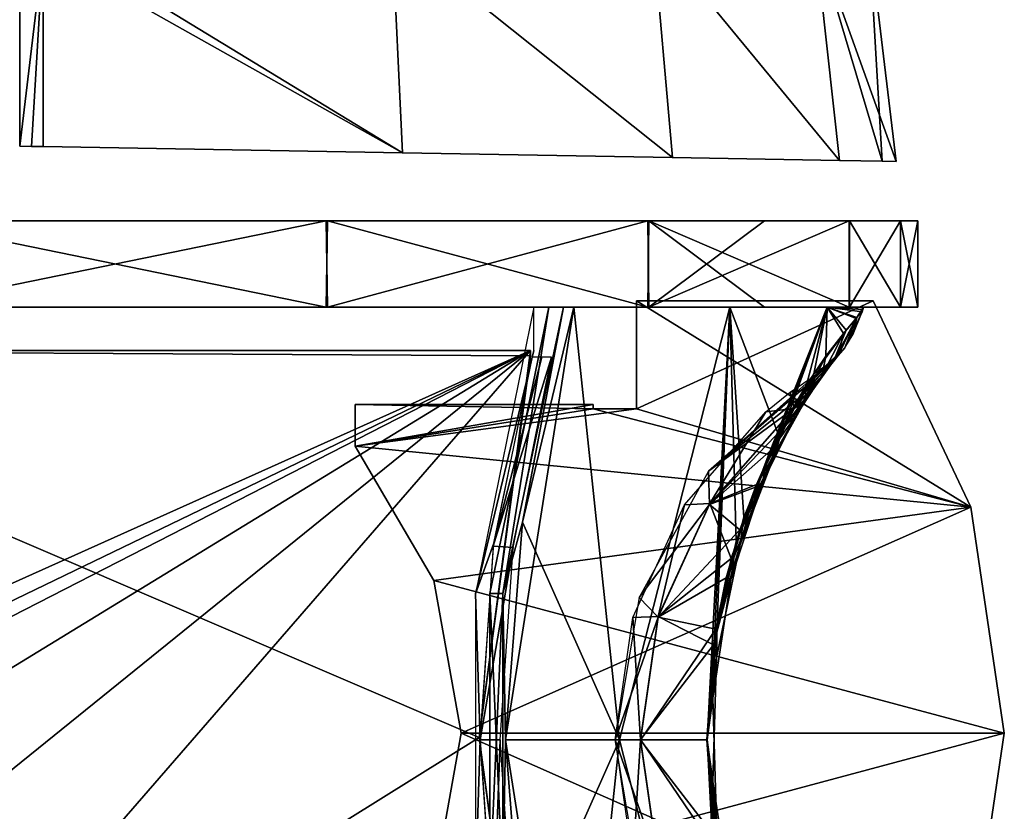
# Model space of a CAD drawing. Header units: millimetres. Extents: x -229 to 223, y -69 to 475.
# Tile 21 of 92: x 67 to 112, y -23 to 13. Entities that reach past the tile are written whole.
import ezdxf

# ---------------------------------------------------------------- set-up
doc = ezdxf.new("R2010")
doc.units = ezdxf.units.MM
doc.header["$LTSCALE"] = 65.185185
for name, color, linetype in [('1', 7, 'CONTINUOUS'), ('14', 7, 'CONTINUOUS'), ('18', 7, 'CONTINUOUS'), ('2', 7, 'CONTINUOUS'), ('3', 7, 'CONTINUOUS'), ('4', 7, 'CONTINUOUS'), ('5', 7, 'CONTINUOUS'), ('6', 7, 'CONTINUOUS'), ('61', 7, 'CONTINUOUS'), ('62', 7, 'CONTINUOUS'), ('63', 7, 'CONTINUOUS'), ('64', 7, 'CONTINUOUS'), ('65', 7, 'CONTINUOUS'), ('66', 7, 'CONTINUOUS'), ('67', 7, 'CONTINUOUS'), ('69', 7, 'CONTINUOUS'), ('7', 7, 'CONTINUOUS'), ('70', 7, 'CONTINUOUS'), ('71', 7, 'CONTINUOUS'), ('72', 7, 'CONTINUOUS'), ('854', 7, 'CONTINUOUS'), ('857', 7, 'CONTINUOUS'), ('858', 7, 'CONTINUOUS')]:
    doc.layers.add(name, color=color, linetype=linetype)

msp = doc.modelspace()

# ---------------------------------------------------------------- linework, layer by layer
at = {"layer": '1', "color": 7, "linetype": 'Continuous'}
for points in [[(-107.704, 0, -13.117), (108.5, 0), (-108.5, 0), (-107.704, 0, -13.117)], [(-108.5, 0), (108.5, 0), (107.704, 0, 13.117), (-108.5, 0)], [(-107.707, 0, 13.09), (-108.5, 0), (107.704, 0, 13.117), (-107.707, 0, 13.09)], [(-105.341, 0, 25.988), (-107.707, 0, 13.09), (107.704, 0, 13.117), (-105.341, 0, 25.988)], [(107.707, 0, -13.09), (108.5, 0), (-107.704, 0, -13.117), (107.707, 0, -13.09)], [(105.341, 0, -25.988), (107.707, 0, -13.09), (-107.704, 0, -13.117), (105.341, 0, -25.988)], [(-105.327, 0, -26.043), (105.341, 0, -25.988), (-107.704, 0, -13.117), (-105.327, 0, -26.043)], [(-96.071, 0, 50.424), (-105.341, 0, 25.988), (101.409, 0, 38.577), (-96.071, 0, 50.424)], [(101.409, 0, 38.577), (-105.341, 0, 25.988), (105.327, 0, 26.043), (101.409, 0, 38.577)], [(105.327, 0, 26.043), (-105.341, 0, 25.988), (107.704, 0, 13.117), (105.327, 0, 26.043)], [(-101.409, 0, -38.577), (105.341, 0, -25.988), (-105.327, 0, -26.043), (-101.409, 0, -38.577)], [(96.071, 0, -50.424), (105.341, 0, -25.988), (-101.409, 0, -38.577), (96.071, 0, -50.424)], [(-96.024, 0, -50.513), (96.071, 0, -50.424), (-101.409, 0, -38.577), (-96.024, 0, -50.513)], [(-81.22, 0, 71.94), (-96.071, 0, 50.424), (96.024, 0, 50.513), (-81.22, 0, 71.94)], [(96.024, 0, 50.513), (-96.071, 0, 50.424), (101.409, 0, 38.577), (96.024, 0, 50.513)], [(81.22, 0, -71.94), (96.071, 0, -50.424), (-96.024, 0, -50.513), (81.22, 0, -71.94)], [(-81.161, 0, -72.007), (81.22, 0, -71.94), (-96.024, 0, -50.513), (-81.161, 0, -72.007)], [(-61.642, 0, 89.289), (-81.22, 0, 71.94), (81.161, 0, 72.007), (-61.642, 0, 89.289)], [(81.161, 0, 72.007), (-81.22, 0, 71.94), (96.024, 0, 50.513), (81.161, 0, 72.007)], [(61.642, 0, -89.289), (81.22, 0, -71.94), (-81.161, 0, -72.007), (61.642, 0, -89.289)], [(61.604, 0, 89.315), (-61.642, 0, 89.289), (81.161, 0, 72.007), (61.604, 0, 89.315)]]:
    msp.add_3dface(points, dxfattribs=at)
at = {"layer": '14', "color": 7, "linetype": 'Continuous'}
for points in [[(46.5, -21.8, -52.75), (46.5, -2, -52.75), (90.6, -2, -52.75), (46.5, -21.8, -52.75)], [(47.5, -22.8, -52.75), (46.5, -21.8, -52.75), (90.6, -2, -52.75), (47.5, -22.8, -52.75)], [(50, -22.8, -52.75), (47.5, -22.8, -52.75), (90.6, -2, -52.75), (50, -22.8, -52.75)], [(52.5, -25.3, -52.75), (50, -22.8, -52.75), (90.6, -2, -52.75), (52.5, -25.3, -52.75)], [(59.5, -37.8, -52.75), (52.5, -32.8, -52.75), (90.6, -2, -52.75), (59.5, -37.8, -52.75)], [(52.5, -32.8, -52.75), (52.5, -25.3, -52.75), (90.6, -2, -52.75), (52.5, -32.8, -52.75)], [(88.229, -19.9, -52.75), (59.5, -37.8, -52.75), (90.6, -2, -52.75), (88.229, -19.9, -52.75)], [(90.6, -2.246, -52.75), (88.229, -19.9, -52.75), (90.6, -2, -52.75), (90.6, -2.246, -52.75)], [(90.6, -37.554, -52.75), (59.5, -37.8, -52.75), (88.229, -19.9, -52.75), (90.6, -37.554, -52.75)]]:
    msp.add_3dface(points, dxfattribs=at)
at = {"layer": '18', "color": 7, "linetype": 'Continuous'}
for points in [[(46.5, -2, 52.75), (59.5, -37.8, 52.75), (88.229, -19.9, 52.75), (46.5, -2, 52.75)], [(90.6, -2, 52.75), (46.5, -2, 52.75), (90.6, -2.246, 52.75), (90.6, -2, 52.75)], [(90.6, -2.246, 52.75), (46.5, -2, 52.75), (88.229, -19.9, 52.75), (90.6, -2.246, 52.75)], [(59.5, -37.8, 52.75), (90.6, -37.8, 52.75), (88.229, -19.9, 52.75), (59.5, -37.8, 52.75)], [(88.229, -19.9, 52.75), (90.6, -37.8, 52.75), (90.6, -37.554, 52.75), (88.229, -19.9, 52.75)]]:
    msp.add_3dface(points, dxfattribs=at)
at = {"layer": '2', "color": 7, "linetype": 'Continuous'}
for points in [[(81.161, 4, -72.007), (61.642, 0, -89.289), (61.604, 4, -89.315), (81.161, 4, -72.007)], [(81.22, 0, -71.94), (61.642, 0, -89.289), (81.161, 4, -72.007), (81.22, 0, -71.94)], [(96.024, 4, -50.513), (81.22, 0, -71.94), (81.161, 4, -72.007), (96.024, 4, -50.513)], [(96.071, 0, -50.424), (81.22, 0, -71.94), (96.024, 4, -50.513), (96.071, 0, -50.424)], [(101.409, 4, -38.577), (96.071, 0, -50.424), (96.024, 4, -50.513), (101.409, 4, -38.577)], [(105.341, 0, -25.988), (96.071, 0, -50.424), (105.327, 4, -26.043), (105.341, 0, -25.988)], [(105.327, 4, -26.043), (96.071, 0, -50.424), (101.409, 4, -38.577), (105.327, 4, -26.043)], [(107.704, 4, -13.117), (105.341, 0, -25.988), (105.327, 4, -26.043), (107.704, 4, -13.117)], [(107.707, 0, -13.09), (105.341, 0, -25.988), (107.704, 4, -13.117), (107.707, 0, -13.09)], [(108.5, 4), (107.707, 0, -13.09), (107.704, 4, -13.117), (108.5, 4)], [(108.5, 0), (107.707, 0, -13.09), (108.5, 4), (108.5, 0)]]:
    msp.add_3dface(points, dxfattribs=at)
at = {"layer": '3', "color": 7, "linetype": 'Continuous'}
for points in [[(61.604, 0, 89.315), (81.161, 0, 72.007), (61.642, 4, 89.289), (61.604, 0, 89.315)], [(61.642, 4, 89.289), (81.161, 0, 72.007), (81.22, 4, 71.94), (61.642, 4, 89.289)], [(81.161, 0, 72.007), (96.024, 0, 50.513), (81.22, 4, 71.94), (81.161, 0, 72.007)], [(81.22, 4, 71.94), (96.024, 0, 50.513), (96.071, 4, 50.424), (81.22, 4, 71.94)], [(96.024, 0, 50.513), (101.409, 0, 38.577), (96.071, 4, 50.424), (96.024, 0, 50.513)], [(101.409, 0, 38.577), (105.327, 0, 26.043), (96.071, 4, 50.424), (101.409, 0, 38.577)], [(96.071, 4, 50.424), (105.327, 0, 26.043), (105.341, 4, 25.988), (96.071, 4, 50.424)], [(105.327, 0, 26.043), (107.704, 0, 13.117), (105.341, 4, 25.988), (105.327, 0, 26.043)], [(105.341, 4, 25.988), (107.704, 0, 13.117), (107.707, 4, 13.09), (105.341, 4, 25.988)], [(107.704, 0, 13.117), (108.5, 0), (107.707, 4, 13.09), (107.704, 0, 13.117)], [(108.5, 0), (108.5, 4), (107.707, 4, 13.09), (108.5, 0)]]:
    msp.add_3dface(points, dxfattribs=at)
at = {"layer": '4', "color": 7, "linetype": 'Continuous'}
for points in [[(108.5, 4), (107.704, 4, -13.117), (-108.5, 4), (108.5, 4)], [(108.5, 4), (-108.5, 4), (-107.704, 4, 13.117), (108.5, 4)], [(107.704, 4, -13.117), (-107.707, 4, -13.09), (-108.5, 4), (107.704, 4, -13.117)], [(107.704, 4, -13.117), (-105.341, 4, -25.988), (-107.707, 4, -13.09), (107.704, 4, -13.117)], [(108.5, 4), (-107.704, 4, 13.117), (107.707, 4, 13.09), (108.5, 4)], [(-107.704, 4, 13.117), (-105.327, 4, 26.043), (105.341, 4, 25.988), (-107.704, 4, 13.117)], [(-107.704, 4, 13.117), (105.341, 4, 25.988), (107.707, 4, 13.09), (-107.704, 4, 13.117)], [(107.704, 4, -13.117), (105.327, 4, -26.043), (-105.341, 4, -25.988), (107.704, 4, -13.117)], [(105.327, 4, -26.043), (101.409, 4, -38.577), (-105.341, 4, -25.988), (105.327, 4, -26.043)], [(101.409, 4, -38.577), (-96.071, 4, -50.424), (-105.341, 4, -25.988), (101.409, 4, -38.577)], [(-105.327, 4, 26.043), (-101.409, 4, 38.577), (105.341, 4, 25.988), (-105.327, 4, 26.043)], [(-101.409, 4, 38.577), (-96.024, 4, 50.513), (96.071, 4, 50.424), (-101.409, 4, 38.577)], [(-101.409, 4, 38.577), (96.071, 4, 50.424), (105.341, 4, 25.988), (-101.409, 4, 38.577)], [(101.409, 4, -38.577), (96.024, 4, -50.513), (-96.071, 4, -50.424), (101.409, 4, -38.577)], [(96.024, 4, -50.513), (-81.22, 4, -71.94), (-96.071, 4, -50.424), (96.024, 4, -50.513)], [(-96.024, 4, 50.513), (-81.161, 4, 72.007), (81.22, 4, 71.94), (-96.024, 4, 50.513)], [(-96.024, 4, 50.513), (81.22, 4, 71.94), (96.071, 4, 50.424), (-96.024, 4, 50.513)], [(96.024, 4, -50.513), (81.161, 4, -72.007), (-81.22, 4, -71.94), (96.024, 4, -50.513)], [(81.161, 4, -72.007), (-61.642, 4, -89.289), (-81.22, 4, -71.94), (81.161, 4, -72.007)], [(-81.161, 4, 72.007), (61.642, 4, 89.289), (81.22, 4, 71.94), (-81.161, 4, 72.007)], [(81.161, 4, -72.007), (61.604, 4, -89.315), (-61.642, 4, -89.289), (81.161, 4, -72.007)]]:
    msp.add_3dface(points, dxfattribs=at)
at = {"layer": '5', "color": 7, "linetype": 'Continuous'}
for points in [[(95.5, 0.3, 1.5), (95.5, -4.7, 1.5), (106.433, 0.3, 1.5), (95.5, 0.3, 1.5)], [(106.433, 0.3, 1.5), (95.5, -4.7, 1.5), (110.95, -9.25, 1.5), (106.433, 0.3, 1.5)], [(82.5, -4.5, 1.5), (82.5, -6.415, 1.5), (93.5, -4.5, 1.5), (82.5, -4.5, 1.5)], [(93.5, -4.5, 1.5), (82.5, -6.415, 1.5), (93.5, -4.7, 1.5), (93.5, -4.5, 1.5)], [(93.5, -4.7, 1.5), (82.5, -6.415, 1.5), (95.5, -4.7, 1.5), (93.5, -4.7, 1.5)], [(95.5, -4.7, 1.5), (82.5, -6.415, 1.5), (110.95, -9.25, 1.5), (95.5, -4.7, 1.5)], [(82.5, -6.415, 1.5), (86.13, -12.631, 1.5), (110.95, -9.25, 1.5), (82.5, -6.415, 1.5)], [(86.13, -12.631, 1.5), (87.387, -19.7, 1.5), (110.95, -9.25, 1.5), (86.13, -12.631, 1.5)], [(110.95, -9.25, 1.5), (87.387, -19.7, 1.5), (112.5, -19.7, 1.5), (110.95, -9.25, 1.5)], [(87.387, -19.7, 1.5), (86.13, -26.769, 1.5), (112.5, -19.7, 1.5), (87.387, -19.7, 1.5)], [(112.5, -19.7, 1.5), (86.13, -26.769, 1.5), (110.95, -30.15, 1.5), (112.5, -19.7, 1.5)]]:
    msp.add_3dface(points, dxfattribs=at)
at = {"layer": '6', "color": 7, "linetype": 'Continuous'}
for points in [[(106.433, 0.3, -1.5), (110.95, -9.25, -1.5), (95.5, 0.3, -1.5), (106.433, 0.3, -1.5)], [(95.5, 0.3, -1.5), (110.95, -9.25, -1.5), (95.5, -4.7, -1.5), (95.5, 0.3, -1.5)], [(93.5, -4.7, -1.5), (82.5, -6.415, -1.5), (82.5, -4.5, -1.5), (93.5, -4.7, -1.5)], [(93.5, -4.5, -1.5), (93.5, -4.7, -1.5), (82.5, -4.5, -1.5), (93.5, -4.5, -1.5)], [(110.95, -9.25, -1.5), (82.5, -6.415, -1.5), (93.5, -4.7, -1.5), (110.95, -9.25, -1.5)], [(95.5, -4.7, -1.5), (110.95, -9.25, -1.5), (93.5, -4.7, -1.5), (95.5, -4.7, -1.5)], [(86.13, -12.631, -1.5), (82.5, -6.415, -1.5), (110.95, -9.25, -1.5), (86.13, -12.631, -1.5)], [(112.5, -19.7, -1.5), (86.13, -12.631, -1.5), (110.95, -9.25, -1.5), (112.5, -19.7, -1.5)], [(87.387, -19.7, -1.5), (86.13, -12.631, -1.5), (112.5, -19.7, -1.5), (87.387, -19.7, -1.5)], [(86.13, -26.769, -1.5), (87.387, -19.7, -1.5), (110.95, -30.15, -1.5), (86.13, -26.769, -1.5)], [(110.95, -30.15, -1.5), (87.387, -19.7, -1.5), (112.5, -19.7, -1.5), (110.95, -30.15, -1.5)]]:
    msp.add_3dface(points, dxfattribs=at)
at = {"layer": '61', "color": 7, "linetype": 'Continuous'}
for points in [[(92.602, 0, 53.213), (92.118, 0, 53.792), (90.237, -9.942, 53.259), (92.602, 0, 53.213)], [(91.448, 0, 54.163), (88.726, -13.242, 54.163), (89.323, -13.236, 53.831), (91.448, 0, 54.163)], [(92.118, 0, 53.792), (91.448, 0, 54.163), (89.323, -13.236, 53.831), (92.118, 0, 53.792)], [(92.118, 0, 53.792), (89.323, -13.236, 53.831), (90.237, -9.942, 53.259), (92.118, 0, 53.792)], [(90.237, -9.942, 53.259), (89.323, -13.236, 53.831), (89.447, -20, 53.275), (90.237, -9.942, 53.259)], [(88.726, -13.242, 54.163), (88.726, -26.758, 54.163), (89.323, -13.236, 53.831), (88.726, -13.242, 54.163)], [(89.323, -13.236, 53.831), (88.726, -26.758, 54.163), (89.323, -26.764, 53.831), (89.323, -13.236, 53.831)], [(89.323, -13.236, 53.831), (89.323, -26.764, 53.831), (89.447, -20, 53.275), (89.323, -13.236, 53.831)], [(89.447, -20, 53.275), (89.323, -26.764, 53.831), (90.237, -30.061, 53.259), (89.447, -20, 53.275)]]:
    msp.add_3dface(points, dxfattribs=at)
at = {"layer": '62', "color": 7, "linetype": 'Continuous'}
for points in [[(92.602, 0, 53.213), (90.237, -9.942, 53.259), (94.713, -20, 42.799), (92.602, 0, 53.213)], [(92.602, 0, 53.213), (94.713, -20, 42.799), (99.806, 0, 37.288), (92.602, 0, 53.213)], [(94.713, -20, 42.799), (98.764, -20, 31.795), (99.806, 0, 37.288), (94.713, -20, 42.799)], [(98.764, -20, 31.795), (99.225, -14.568, 30.942), (99.806, 0, 37.288), (98.764, -20, 31.795)], [(99.225, -14.568, 30.942), (100.462, -9.699, 28.44), (99.806, 0, 37.288), (99.225, -14.568, 30.942)], [(100.462, -9.699, 28.44), (102.058, -5.891, 24.578), (99.806, 0, 37.288), (100.462, -9.699, 28.44)], [(99.806, 0, 37.288), (102.058, -5.891, 24.578), (104.309, 0, 20.398), (99.806, 0, 37.288)], [(102.058, -5.891, 24.578), (103.693, -3.073, 19.394), (104.309, 0, 20.398), (102.058, -5.891, 24.578)], [(103.693, -3.073, 19.394), (105.188, -1.061, 12.062), (104.309, 0, 20.398), (103.693, -3.073, 19.394)], [(105.959, -0.108, 3), (105.989, 0, 3), (104.309, 0, 20.398), (105.959, -0.108, 3)], [(105.929, -0.217, 3), (105.959, -0.108, 3), (104.309, 0, 20.398), (105.929, -0.217, 3)], [(105.689, -0.48, 7.673), (105.929, -0.217, 3), (104.309, 0, 20.398), (105.689, -0.48, 7.673)], [(105.188, -1.061, 12.062), (105.689, -0.48, 7.673), (104.309, 0, 20.398), (105.188, -1.061, 12.062)], [(90.237, -9.942, 53.259), (89.447, -20, 53.275), (94.713, -20, 42.799), (90.237, -9.942, 53.259)], [(89.447, -20, 53.275), (90.237, -30.061, 53.259), (92.602, -40, 53.213), (89.447, -20, 53.275)], [(89.447, -20, 53.275), (92.602, -40, 53.213), (94.713, -20, 42.799), (89.447, -20, 53.275)], [(94.713, -20, 42.799), (92.602, -40, 53.213), (99.806, -40, 37.288), (94.713, -20, 42.799)], [(98.764, -20, 31.795), (94.713, -20, 42.799), (99.806, -40, 37.288), (98.764, -20, 31.795)], [(99.111, -24.722, 31.157), (98.764, -20, 31.795), (99.806, -40, 37.288), (99.111, -24.722, 31.157)]]:
    msp.add_3dface(points, dxfattribs=at)
at = {"layer": '63', "color": 7, "linetype": 'Continuous'}
for points in [[(105.929, -0.217, 3), (105.689, -0.48, 7.673), (105.521, -1.245, 3.002), (105.929, -0.217, 3)], [(105.689, -0.48, 7.673), (105.188, -1.061, 12.062), (104.616, -2.468, 11.029), (105.689, -0.48, 7.673)], [(105.689, -0.48, 7.673), (104.616, -2.468, 11.029), (105.128, -1.869, 2.999), (105.689, -0.48, 7.673)], [(105.689, -0.48, 7.673), (105.128, -1.869, 2.999), (105.521, -1.245, 3.002), (105.689, -0.48, 7.673)], [(105.188, -1.061, 12.062), (103.693, -3.073, 19.394), (104.616, -2.468, 11.029), (105.188, -1.061, 12.062)], [(104.377, -2.681, 2.999), (104.897, -2.159, 2.998), (104.616, -2.468, 11.029), (104.377, -2.681, 2.999)], [(104.616, -2.468, 11.029), (104.897, -2.159, 2.998), (105.128, -1.869, 2.999), (104.616, -2.468, 11.029)], [(103.693, -3.073, 19.394), (103.305, -4.291, 18.742), (104.616, -2.468, 11.029), (103.693, -3.073, 19.394)], [(103.305, -4.291, 18.742), (103.306, -3.828, 11.163), (104.616, -2.468, 11.029), (103.305, -4.291, 18.742)], [(103.306, -3.828, 11.163), (103.627, -3.347, 7.252), (104.616, -2.468, 11.029), (103.306, -3.828, 11.163)], [(103.627, -3.347, 7.252), (103.786, -3.12, 3), (104.616, -2.468, 11.029), (103.627, -3.347, 7.252)], [(103.786, -3.12, 3), (104.377, -2.681, 2.999), (104.616, -2.468, 11.029), (103.786, -3.12, 3)], [(102.78, -4.677, 15.162), (103.306, -3.828, 11.163), (103.305, -4.291, 18.742), (102.78, -4.677, 15.162)], [(102.284, -5.556, 17.893), (102.78, -4.677, 15.162), (103.218, -4.453, 18.645), (102.284, -5.556, 17.893)], [(103.218, -4.453, 18.645), (102.78, -4.677, 15.162), (103.305, -4.291, 18.742), (103.218, -4.453, 18.645)]]:
    msp.add_3dface(points, dxfattribs=at)
at = {"layer": '64', "color": 7, "linetype": 'Continuous'}
for points in [[(103.786, -3.12, 3), (103.306, -3.828, 11.163), (102.604, -3.933, 3), (103.786, -3.12, 3)], [(103.786, -3.12, 3), (103.627, -3.347, 7.252), (103.306, -3.828, 11.163), (103.786, -3.12, 3)], [(102.604, -3.933, 3), (102.78, -4.677, 15.162), (101.482, -4.828, 3), (102.604, -3.933, 3)], [(103.306, -3.828, 11.163), (102.78, -4.677, 15.162), (102.604, -3.933, 3), (103.306, -3.828, 11.163)], [(97.719, -9.138, 3.001), (101.482, -4.828, 3), (98.888, -9.079, 15.539), (97.719, -9.138, 3.001)], [(101.482, -4.828, 3), (102.78, -4.677, 15.162), (98.888, -9.079, 15.539), (101.482, -4.828, 3)], [(98.888, -9.079, 15.539), (102.78, -4.677, 15.162), (101.044, -8.191, 22.842), (98.888, -9.079, 15.539)], [(101.044, -8.191, 22.842), (102.78, -4.677, 15.162), (101.671, -6.77, 20.586), (101.044, -8.191, 22.842)], [(102.78, -4.677, 15.162), (102.284, -5.556, 17.893), (101.671, -6.77, 20.586), (102.78, -4.677, 15.162)], [(99.875, -11.622, 26.218), (98.888, -9.079, 15.539), (101.044, -8.191, 22.842), (99.875, -11.622, 26.218)], [(96.506, -14.294, 15.93), (97.719, -9.138, 3.001), (98.888, -9.079, 15.539), (96.506, -14.294, 15.93)], [(96.506, -14.294, 15.93), (98.888, -9.079, 15.539), (99.875, -11.622, 26.218), (96.506, -14.294, 15.93)], [(95.331, -14.337, 3.001), (97.719, -9.138, 3.001), (96.506, -14.294, 15.93), (95.331, -14.337, 3.001)], [(99.051, -15.611, 28.164), (96.506, -14.294, 15.93), (99.875, -11.622, 26.218), (99.051, -15.611, 28.164)], [(94.512, -20, 3.002), (95.331, -14.337, 3.001), (95.686, -19.981, 16.064), (94.512, -20, 3.002)], [(95.686, -19.981, 16.064), (95.331, -14.337, 3.001), (96.506, -14.294, 15.93), (95.686, -19.981, 16.064)], [(95.686, -19.981, 16.064), (96.506, -14.294, 15.93), (99.051, -15.611, 28.164), (95.686, -19.981, 16.064)], [(98.746, -20, 28.818), (95.686, -19.981, 16.064), (99.051, -15.611, 28.164), (98.746, -20, 28.818)], [(96.495, -25.668, 15.932), (94.512, -20, 3.002), (95.686, -19.981, 16.064), (96.495, -25.668, 15.932)], [(95.623, -26.573, 3.001), (94.512, -20, 3.002), (96.495, -25.668, 15.932), (95.623, -26.573, 3.001)], [(96.495, -25.668, 15.932), (95.686, -19.981, 16.064), (99.161, -25.114, 27.92), (96.495, -25.668, 15.932)], [(99.161, -25.114, 27.92), (95.686, -19.981, 16.064), (98.746, -20, 28.818), (99.161, -25.114, 27.92)]]:
    msp.add_3dface(points, dxfattribs=at)
at = {"layer": '65', "color": 7, "linetype": 'Continuous'}
for points in [[(103.693, -3.073, 19.394), (102.058, -5.891, 24.578), (103.305, -4.291, 18.742), (103.693, -3.073, 19.394)], [(103.305, -4.291, 18.742), (102.058, -5.891, 24.578), (101.846, -6.931, 23.9), (103.305, -4.291, 18.742)], [(103.218, -4.453, 18.645), (103.305, -4.291, 18.742), (101.846, -6.931, 23.9), (103.218, -4.453, 18.645)], [(102.284, -5.556, 17.893), (103.218, -4.453, 18.645), (101.846, -6.931, 23.9), (102.284, -5.556, 17.893)], [(102.058, -5.891, 24.578), (100.462, -9.699, 28.44), (101.846, -6.931, 23.9), (102.058, -5.891, 24.578)], [(101.671, -6.77, 20.586), (102.284, -5.556, 17.893), (101.846, -6.931, 23.9), (101.671, -6.77, 20.586)], [(101.044, -8.191, 22.842), (101.671, -6.77, 20.586), (101.846, -6.931, 23.9), (101.044, -8.191, 22.842)], [(100.462, -9.699, 28.44), (100.292, -10.967, 27.906), (101.846, -6.931, 23.9), (100.462, -9.699, 28.44)], [(100.292, -10.967, 27.906), (101.044, -8.191, 22.842), (101.846, -6.931, 23.9), (100.292, -10.967, 27.906)], [(99.875, -11.622, 26.218), (101.044, -8.191, 22.842), (100.292, -10.967, 27.906), (99.875, -11.622, 26.218)], [(100.462, -9.699, 28.44), (99.225, -14.568, 30.942), (100.292, -10.967, 27.906), (100.462, -9.699, 28.44)], [(99.051, -15.611, 28.164), (99.875, -11.622, 26.218), (100.292, -10.967, 27.906), (99.051, -15.611, 28.164)], [(99.202, -16.188, 30.197), (99.051, -15.611, 28.164), (100.292, -10.967, 27.906), (99.202, -16.188, 30.197)], [(99.225, -14.568, 30.942), (99.202, -16.188, 30.197), (100.292, -10.967, 27.906), (99.225, -14.568, 30.942)], [(99.225, -14.568, 30.942), (98.764, -20, 31.795), (99.202, -16.188, 30.197), (99.225, -14.568, 30.942)], [(98.746, -20, 28.818), (99.051, -15.611, 28.164), (99.202, -16.188, 30.197), (98.746, -20, 28.818)], [(99.031, -21.933, 30.527), (98.746, -20, 28.818), (99.202, -16.188, 30.197), (99.031, -21.933, 30.527)], [(98.764, -20, 31.795), (99.031, -21.933, 30.527), (99.202, -16.188, 30.197), (98.764, -20, 31.795)], [(99.161, -25.114, 27.92), (98.746, -20, 28.818), (99.031, -21.933, 30.527), (99.161, -25.114, 27.92)], [(98.764, -20, 31.795), (99.111, -24.722, 31.157), (99.031, -21.933, 30.527), (98.764, -20, 31.795)], [(99.111, -24.722, 31.157), (99.852, -27.412, 28.872), (99.031, -21.933, 30.527), (99.111, -24.722, 31.157)], [(99.852, -27.412, 28.872), (99.161, -25.114, 27.92), (99.031, -21.933, 30.527), (99.852, -27.412, 28.872)]]:
    msp.add_3dface(points, dxfattribs=at)
at = {"layer": '66', "color": 7, "linetype": 'Continuous'}
for points in [[(90.237, -9.939, -53.259), (92.118, 0, -53.792), (92.602, 0, -53.213), (90.237, -9.939, -53.259)], [(88.726, -13.242, -54.163), (91.448, 0, -54.163), (89.323, -13.236, -53.831), (88.726, -13.242, -54.163)], [(89.323, -13.236, -53.831), (91.448, 0, -54.163), (92.118, 0, -53.792), (89.323, -13.236, -53.831)], [(89.323, -13.236, -53.831), (92.118, 0, -53.792), (90.237, -9.939, -53.259), (89.323, -13.236, -53.831)], [(89.447, -20, -53.275), (89.323, -13.236, -53.831), (90.237, -9.939, -53.259), (89.447, -20, -53.275)], [(89.323, -26.764, -53.831), (88.726, -13.242, -54.163), (89.323, -13.236, -53.831), (89.323, -26.764, -53.831)], [(88.726, -26.758, -54.163), (88.726, -13.242, -54.163), (89.323, -26.764, -53.831), (88.726, -26.758, -54.163)], [(89.323, -26.764, -53.831), (89.323, -13.236, -53.831), (89.447, -20, -53.275), (89.323, -26.764, -53.831)], [(90.237, -30.058, -53.259), (89.323, -26.764, -53.831), (89.447, -20, -53.275), (90.237, -30.058, -53.259)]]:
    msp.add_3dface(points, dxfattribs=at)
at = {"layer": '67', "color": 7, "linetype": 'Continuous'}
for points in [[(89.447, -20, -53.275), (90.237, -9.939, -53.259), (92.602, 0, -53.213), (89.447, -20, -53.275)], [(89.447, -20, -53.275), (92.602, 0, -53.213), (94.713, -20, -42.799), (89.447, -20, -53.275)], [(94.713, -20, -42.799), (92.602, 0, -53.213), (99.806, 0, -37.288), (94.713, -20, -42.799)], [(98.764, -20, -31.795), (94.713, -20, -42.799), (99.806, 0, -37.288), (98.764, -20, -31.795)], [(99.111, -15.278, -31.157), (98.764, -20, -31.795), (99.806, 0, -37.288), (99.111, -15.278, -31.157)], [(100.102, -10.825, -29.206), (99.111, -15.278, -31.157), (99.806, 0, -37.288), (100.102, -10.825, -29.206)], [(104.309, 0, -20.398), (100.102, -10.825, -29.206), (99.806, 0, -37.288), (104.309, 0, -20.398)], [(101.587, -6.871, -25.809), (100.102, -10.825, -29.206), (104.309, 0, -20.398), (101.587, -6.871, -25.809)], [(102.454, -5.136, -23.468), (101.587, -6.871, -25.809), (104.309, 0, -20.398), (102.454, -5.136, -23.468)], [(103.36, -3.588, -20.6), (102.454, -5.136, -23.468), (104.309, 0, -20.398), (103.36, -3.588, -20.6)], [(104.257, -2.261, -17.096), (103.36, -3.588, -20.6), (104.309, 0, -20.398), (104.257, -2.261, -17.096)], [(105.06, -1.216, -12.9), (104.257, -2.261, -17.096), (104.309, 0, -20.398), (105.06, -1.216, -12.9)], [(105.65, -0.524, -8.131), (105.06, -1.216, -12.9), (104.309, 0, -20.398), (105.65, -0.524, -8.131)], [(105.989, 0, -3), (105.65, -0.524, -8.131), (104.309, 0, -20.398), (105.989, 0, -3)], [(105.959, -0.108, -3), (105.65, -0.524, -8.131), (105.989, 0, -3), (105.959, -0.108, -3)], [(105.929, -0.217, -3), (105.65, -0.524, -8.131), (105.959, -0.108, -3), (105.929, -0.217, -3)], [(90.237, -30.058, -53.259), (89.447, -20, -53.275), (94.713, -20, -42.799), (90.237, -30.058, -53.259)], [(92.602, -40, -53.213), (90.237, -30.058, -53.259), (94.713, -20, -42.799), (92.602, -40, -53.213)], [(92.602, -40, -53.213), (94.713, -20, -42.799), (99.806, -40, -37.288), (92.602, -40, -53.213)], [(94.713, -20, -42.799), (98.764, -20, -31.795), (99.806, -40, -37.288), (94.713, -20, -42.799)], [(98.764, -20, -31.795), (99.225, -25.432, -30.942), (99.806, -40, -37.288), (98.764, -20, -31.795)]]:
    msp.add_3dface(points, dxfattribs=at)
at = {"layer": '69', "color": 7, "linetype": 'Continuous'}
for points in [[(103.786, -3.12, -3), (98.833, -7.584, -3.001), (103.565, -3.439, -8.216), (103.786, -3.12, -3)], [(103.565, -3.439, -8.216), (98.833, -7.584, -3.001), (103.121, -4.117, -12.763), (103.565, -3.439, -8.216)], [(103.121, -4.117, -12.763), (98.833, -7.584, -3.001), (102.775, -4.685, -15.188), (103.121, -4.117, -12.763)], [(102.775, -4.685, -15.188), (98.833, -7.584, -3.001), (98.867, -9.112, -15.543), (102.775, -4.685, -15.188)], [(102.775, -4.685, -15.188), (98.867, -9.112, -15.543), (102.286, -5.552, -17.882), (102.775, -4.685, -15.188)], [(102.286, -5.552, -17.882), (98.867, -9.112, -15.543), (101.76, -6.583, -20.225), (102.286, -5.552, -17.882)], [(101.76, -6.583, -20.225), (98.867, -9.112, -15.543), (100.993, -8.316, -23.008), (101.76, -6.583, -20.225)], [(98.833, -7.584, -3.001), (95.623, -13.427, -3.001), (98.867, -9.112, -15.543), (98.833, -7.584, -3.001)], [(100.993, -8.316, -23.008), (98.867, -9.112, -15.543), (100.274, -10.293, -25.162), (100.993, -8.316, -23.008)], [(98.867, -9.112, -15.543), (95.623, -13.427, -3.001), (96.495, -14.332, -15.932), (98.867, -9.112, -15.543)], [(98.867, -9.112, -15.543), (96.495, -14.332, -15.932), (100.274, -10.293, -25.162), (98.867, -9.112, -15.543)], [(100.274, -10.293, -25.162), (96.495, -14.332, -15.932), (99.644, -12.512, -26.793), (100.274, -10.293, -25.162)], [(99.644, -12.512, -26.793), (96.495, -14.332, -15.932), (99.161, -14.886, -27.92), (99.644, -12.512, -26.793)], [(95.623, -13.427, -3.001), (94.512, -20, -3.002), (96.495, -14.332, -15.932), (95.623, -13.427, -3.001)], [(96.495, -14.332, -15.932), (94.512, -20, -3.002), (95.686, -20.019, -16.064), (96.495, -14.332, -15.932)], [(96.495, -14.332, -15.932), (95.686, -20.019, -16.064), (99.161, -14.886, -27.92), (96.495, -14.332, -15.932)], [(99.161, -14.886, -27.92), (95.686, -20.019, -16.064), (98.746, -20, -28.818), (99.161, -14.886, -27.92)], [(94.512, -20, -3.002), (95.331, -25.663, -3.001), (95.686, -20.019, -16.064), (94.512, -20, -3.002)], [(95.686, -20.019, -16.064), (95.331, -25.663, -3.001), (96.506, -25.706, -15.93), (95.686, -20.019, -16.064)], [(98.746, -20, -28.818), (95.686, -20.019, -16.064), (99.051, -24.389, -28.164), (98.746, -20, -28.818)], [(95.686, -20.019, -16.064), (96.506, -25.706, -15.93), (99.051, -24.389, -28.164), (95.686, -20.019, -16.064)]]:
    msp.add_3dface(points, dxfattribs=at)
at = {"layer": '7', "color": 7, "linetype": 'Continuous'}
for points in [[(106.433, 0.3, 1.5), (110.95, -9.25, 1.5), (106.433, 0.3, -1.5), (106.433, 0.3, 1.5)], [(110.95, -9.25, 1.5), (110.95, -9.25, -1.5), (106.433, 0.3, -1.5), (110.95, -9.25, 1.5)], [(110.95, -9.25, 1.5), (112.5, -19.7, 1.5), (110.95, -9.25, -1.5), (110.95, -9.25, 1.5)], [(112.5, -19.7, 1.5), (112.5, -19.7, -1.5), (110.95, -9.25, -1.5), (112.5, -19.7, 1.5)], [(112.5, -19.7, 1.5), (110.95, -30.15, 1.5), (112.5, -19.7, -1.5), (112.5, -19.7, 1.5)], [(110.95, -30.15, 1.5), (110.95, -30.15, -1.5), (112.5, -19.7, -1.5), (110.95, -30.15, 1.5)]]:
    msp.add_3dface(points, dxfattribs=at)
at = {"layer": '70', "color": 7, "linetype": 'Continuous'}
for points in [[(105.65, -0.524, -8.131), (105.929, -0.217, -3), (105.129, -1.868, -3), (105.65, -0.524, -8.131)], [(105.06, -1.216, -12.9), (105.65, -0.524, -8.131), (104.817, -2.226, -9.03), (105.06, -1.216, -12.9)], [(105.65, -0.524, -8.131), (105.129, -1.868, -3), (104.817, -2.226, -9.03), (105.65, -0.524, -8.131)], [(104.257, -2.261, -17.096), (105.06, -1.216, -12.9), (104.065, -3.18, -14.943), (104.257, -2.261, -17.096)], [(105.06, -1.216, -12.9), (104.817, -2.226, -9.03), (104.065, -3.18, -14.943), (105.06, -1.216, -12.9)], [(103.36, -3.588, -20.6), (104.257, -2.261, -17.096), (102.859, -5.018, -20.535), (103.36, -3.588, -20.6)], [(104.257, -2.261, -17.096), (104.065, -3.18, -14.943), (102.859, -5.018, -20.535), (104.257, -2.261, -17.096)], [(103.565, -3.439, -8.216), (103.121, -4.117, -12.763), (104.817, -2.226, -9.03), (103.565, -3.439, -8.216)], [(104.817, -2.226, -9.03), (103.121, -4.117, -12.763), (104.065, -3.18, -14.943), (104.817, -2.226, -9.03)], [(103.786, -3.12, -3), (103.565, -3.439, -8.216), (105.129, -1.868, -3), (103.786, -3.12, -3)], [(105.129, -1.868, -3), (103.565, -3.439, -8.216), (104.817, -2.226, -9.03), (105.129, -1.868, -3)], [(102.775, -4.685, -15.188), (102.286, -5.552, -17.882), (104.065, -3.18, -14.943), (102.775, -4.685, -15.188)], [(104.065, -3.18, -14.943), (102.286, -5.552, -17.882), (102.859, -5.018, -20.535), (104.065, -3.18, -14.943)], [(103.121, -4.117, -12.763), (102.775, -4.685, -15.188), (104.065, -3.18, -14.943), (103.121, -4.117, -12.763)], [(102.454, -5.136, -23.468), (103.36, -3.588, -20.6), (102.859, -5.018, -20.535), (102.454, -5.136, -23.468)], [(101.76, -6.583, -20.225), (100.993, -8.316, -23.008), (102.859, -5.018, -20.535), (101.76, -6.583, -20.225)], [(102.859, -5.018, -20.535), (100.993, -8.316, -23.008), (101.318, -8.108, -25.383), (102.859, -5.018, -20.535)], [(102.454, -5.136, -23.468), (102.859, -5.018, -20.535), (101.318, -8.108, -25.383), (102.454, -5.136, -23.468)], [(101.587, -6.871, -25.809), (102.454, -5.136, -23.468), (101.318, -8.108, -25.383), (101.587, -6.871, -25.809)], [(102.286, -5.552, -17.882), (101.76, -6.583, -20.225), (102.859, -5.018, -20.535), (102.286, -5.552, -17.882)], [(100.102, -10.825, -29.206), (101.587, -6.871, -25.809), (101.318, -8.108, -25.383), (100.102, -10.825, -29.206)], [(100.274, -10.293, -25.162), (99.644, -12.512, -26.793), (101.318, -8.108, -25.383), (100.274, -10.293, -25.162)], [(101.318, -8.108, -25.383), (99.644, -12.512, -26.793), (99.852, -12.588, -28.872), (101.318, -8.108, -25.383)], [(100.102, -10.825, -29.206), (101.318, -8.108, -25.383), (99.852, -12.588, -28.872), (100.102, -10.825, -29.206)], [(100.993, -8.316, -23.008), (100.274, -10.293, -25.162), (101.318, -8.108, -25.383), (100.993, -8.316, -23.008)], [(99.111, -15.278, -31.157), (100.102, -10.825, -29.206), (99.852, -12.588, -28.872), (99.111, -15.278, -31.157)], [(99.111, -15.278, -31.157), (99.852, -12.588, -28.872), (99.031, -18.067, -30.527), (99.111, -15.278, -31.157)], [(99.852, -12.588, -28.872), (99.161, -14.886, -27.92), (99.031, -18.067, -30.527), (99.852, -12.588, -28.872)], [(99.644, -12.512, -26.793), (99.161, -14.886, -27.92), (99.852, -12.588, -28.872), (99.644, -12.512, -26.793)], [(99.161, -14.886, -27.92), (98.746, -20, -28.818), (99.031, -18.067, -30.527), (99.161, -14.886, -27.92)], [(98.764, -20, -31.795), (99.111, -15.278, -31.157), (99.031, -18.067, -30.527), (98.764, -20, -31.795)], [(99.031, -18.067, -30.527), (98.746, -20, -28.818), (99.202, -23.812, -30.197), (99.031, -18.067, -30.527)], [(98.764, -20, -31.795), (99.031, -18.067, -30.527), (99.202, -23.812, -30.197), (98.764, -20, -31.795)], [(98.746, -20, -28.818), (99.051, -24.389, -28.164), (99.202, -23.812, -30.197), (98.746, -20, -28.818)], [(99.225, -25.432, -30.942), (98.764, -20, -31.795), (99.202, -23.812, -30.197), (99.225, -25.432, -30.942)]]:
    msp.add_3dface(points, dxfattribs=at)
at = {"layer": '71', "color": 7, "linetype": 'Continuous'}
for points in [[(91.117, -2.308, -51.469), (90.663, -2.308, -52.292), (88.88, -11.048, -52.303), (91.117, -2.308, -51.469)], [(91.563, -2.308, -50.642), (91.117, -2.308, -51.469), (88.88, -11.048, -52.303), (91.563, -2.308, -50.642)], [(89.794, -11.104, -50.646), (91.563, -2.308, -50.642), (88.88, -11.048, -52.303), (89.794, -11.104, -50.646)], [(88.273, -20, -52.306), (89.794, -11.104, -50.646), (88.88, -11.048, -52.303), (88.273, -20, -52.306)], [(89.202, -20, -50.648), (89.794, -11.104, -50.646), (88.273, -20, -52.306), (89.202, -20, -50.648)], [(88.879, -28.952, -52.305), (89.202, -20, -50.648), (88.273, -20, -52.306), (88.879, -28.952, -52.305)], [(89.795, -28.898, -50.646), (89.202, -20, -50.648), (88.879, -28.952, -52.305), (89.795, -28.898, -50.646)]]:
    msp.add_3dface(points, dxfattribs=at)
at = {"layer": '72', "color": 7, "linetype": 'Continuous'}
for points in [[(90.75, 0, -53.027), (88.056, -13.243, -53.027), (90.75, -1.994, -53.027), (90.75, 0, -53.027)], [(90.75, -1.994, -53.027), (88.056, -13.243, -53.027), (88.899, -10.914, -53.027), (90.75, -1.994, -53.027)], [(88.899, -10.914, -53.027), (88.056, -13.243, -53.027), (88.272, -20.001, -53.027), (88.899, -10.914, -53.027)], [(88.056, -13.243, -53.027), (88.056, -26.757, -53.027), (88.272, -20.001, -53.027), (88.056, -13.243, -53.027)], [(88.272, -20.001, -53.027), (88.056, -26.757, -53.027), (88.898, -29.089, -53.027), (88.272, -20.001, -53.027)]]:
    msp.add_3dface(points, dxfattribs=at)
at = {"layer": '854', "color": 7, "linetype": 'Continuous'}
for points in [[(84.689, 7.141, -67.249), (68.067, 7.431, -84.624), (68.069, 17.26, -82.967), (84.689, 7.141, -67.249)], [(68.069, 17.26, -82.967), (68.067, 7.431, -84.624), (68.069, 16.501, -83.218), (68.069, 17.26, -82.967)], [(84.211, 17.268, -65.79), (84.689, 7.141, -67.249), (68.069, 17.26, -82.967), (84.211, 17.268, -65.79)], [(68.069, 17.26, 82.967), (84.689, 7.141, 67.249), (84.211, 17.268, 65.79), (68.069, 17.26, 82.967)], [(68.069, 16.501, 83.218), (84.689, 7.141, 67.249), (68.069, 17.26, 82.967), (68.069, 16.501, 83.218)], [(97.159, 6.924, -46.686), (84.689, 7.141, -67.249), (84.211, 17.268, -65.79), (97.159, 6.924, -46.686)], [(96.26, 17.268, -45.626), (97.159, 6.924, -46.686), (84.211, 17.268, -65.79), (96.26, 17.268, -45.626)], [(84.689, 7.141, 67.249), (97.159, 6.924, 46.686), (84.211, 17.268, 65.79), (84.689, 7.141, 67.249)], [(84.211, 17.268, 65.79), (97.159, 6.924, 46.686), (96.26, 17.268, 45.626), (84.211, 17.268, 65.79)], [(104.886, 6.789, -23.91), (97.159, 6.924, -46.686), (96.26, 17.268, -45.626), (104.886, 6.789, -23.91)], [(103.72, 17.268, -23.353), (104.886, 6.789, -23.91), (96.26, 17.268, -45.626), (103.72, 17.268, -23.353)], [(97.159, 6.924, 46.686), (104.886, 6.789, 23.91), (96.26, 17.268, 45.626), (97.159, 6.924, 46.686)], [(96.26, 17.268, 45.626), (104.886, 6.789, 23.91), (103.72, 17.268, 23.353), (96.26, 17.268, 45.626)], [(106.847, 6.754, -12.026), (104.886, 6.789, -23.91), (103.72, 17.268, -23.353), (106.847, 6.754, -12.026)], [(106.245, 17.268), (106.847, 6.754, -12.026), (103.72, 17.268, -23.353), (106.245, 17.268)], [(106.847, 6.754, 12.026), (107.504, 6.743), (103.72, 17.268, 23.353), (106.847, 6.754, 12.026)], [(103.72, 17.268, 23.353), (107.504, 6.743), (106.245, 17.268), (103.72, 17.268, 23.353)], [(104.886, 6.789, 23.91), (106.847, 6.754, 12.026), (103.72, 17.268, 23.353), (104.886, 6.789, 23.91)], [(107.504, 6.743), (106.847, 6.754, -12.026), (106.245, 17.268), (107.504, 6.743)], [(68.067, 7.431, 84.624), (84.689, 7.141, 67.249), (68.069, 16.501, 83.218), (68.067, 7.431, 84.624)]]:
    msp.add_3dface(points, dxfattribs=at)
at = {"layer": '857', "color": 7, "linetype": 'Continuous'}
for points in [[(67, 16.544, -83.263), (68.069, 16.501, -83.218), (67, 7.45, -84.68), (67, 16.544, -83.263)], [(67, 7.45, -84.68), (68.069, 16.501, -83.218), (67.534, 7.441, -84.652), (67, 7.45, -84.68)], [(68.069, 16.501, -83.218), (68.067, 7.431, -84.624), (67.534, 7.441, -84.652), (68.069, 16.501, -83.218)]]:
    msp.add_3dface(points, dxfattribs=at)
at = {"layer": '858', "color": 7, "linetype": 'Continuous'}
for points in [[(67, 7.45, 84.68), (68.069, 16.501, 83.218), (67, 16.544, 83.263), (67, 7.45, 84.68)], [(67.534, 7.441, 84.652), (68.069, 16.501, 83.218), (67, 7.45, 84.68), (67.534, 7.441, 84.652)], [(68.067, 7.431, 84.624), (68.069, 16.501, 83.218), (67.534, 7.441, 84.652), (68.067, 7.431, 84.624)]]:
    msp.add_3dface(points, dxfattribs=at)

doc.saveas('drawing.dxf')
